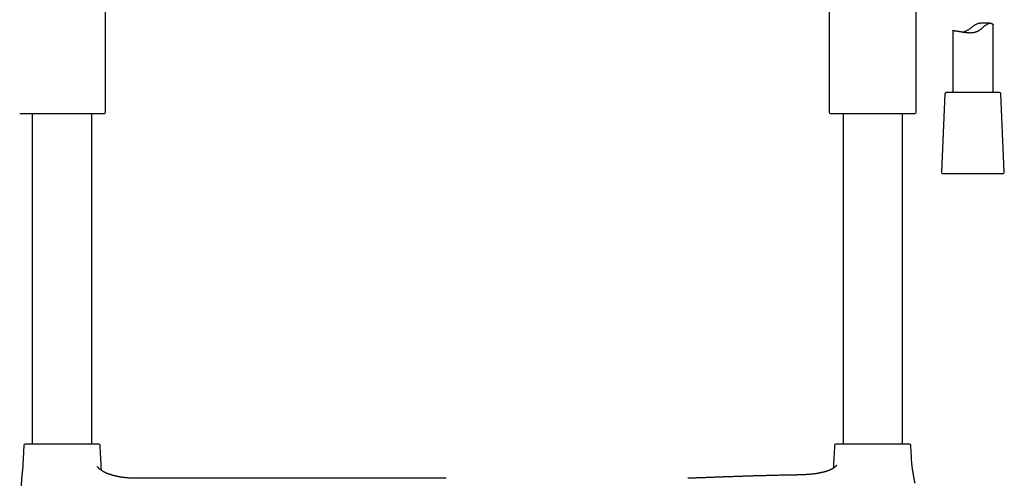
# Model space of a CAD drawing. Header units: millimetres. Extents: x 8 to 839, y 12 to 2009.
# Tile 16 of 22: x 403 to 768, y 1328 to 1498. Entities that reach past the tile are written whole.
import ezdxf

# ---------------------------------------------------------------- set-up
doc = ezdxf.new("R2010")
doc.units = ezdxf.units.MM

msp = doc.modelspace()

# ---------------------------------------------------------------- linework, layer by layer
at = {"color": 7, "linetype": 'Continuous', "lineweight": 30}
for p, q in [((703.37, 1578.82), (703.37, 1464.18)), ((435.28, 1464.18), (435.28, 1509.08)), ((735.67, 1464.18), (735.67, 1509.08)), ((763.06, 1497.09), (759.85, 1497.09)), ((764.16, 1471.4), (764.16, 1496.55)), ((749.16, 1494.26), (749.16, 1471.4)), ((746.29, 1470.93), (745.03, 1441.93)), ((747.21, 1471.4), (746.79, 1471.4)), ((766.53, 1471.4), (747.21, 1471.4)), ((768.29, 1441.93), (767.03, 1470.93)), ((403.45, 1463.68), (404.82, 1463.61)), ((404.82, 1463.61), (419.13, 1463.61)), ((408.13, 1463.61), (408.13, 1341.05)), ((419.13, 1463.61), (433.44, 1463.61)), ((430.13, 1341.05), (430.13, 1463.61)), ((433.44, 1463.61), (434.8, 1463.68)), ((703.84, 1463.68), (705.21, 1463.61)), ((705.21, 1463.61), (733.83, 1463.61)), ((708.52, 1463.61), (708.52, 1341.05)), ((730.52, 1341.05), (730.52, 1463.61)), ((733.83, 1463.61), (735.19, 1463.68)), ((745.53, 1441.4), (767.79, 1441.4)), ((404.57, 1332.7), (404.57, 1332.72)), ((446.63, 1328.44), (446.48, 1328.44)), ((520.13, 1328.44), (446.63, 1328.44)), ((561.53, 1328.44), (520.13, 1328.44)), ((520.13, 1328.44), (520.13, 1328.44))]:
    msp.add_line(p, q, dxfattribs=at)
for centre, start, end in [((746.79, 1470.9), 90, 177.5187), ((766.53, 1470.9), 2.4813, 90), ((434.78, 1464.18), 272.663, 0), ((703.87, 1464.18), 180, 267.337), ((735.17, 1464.18), 272.663, 0), ((745.53, 1441.9), 177.5187, 270), ((767.79, 1441.9), 270, 2.4813), ((405.5, 1340.55), 90, 176.5802), ((432.76, 1340.55), 3.4198, 90), ((705.89, 1340.55), 90, 176.5802), ((733.15, 1340.55), 3.4198, 90)]:
    msp.add_arc(centre, 0.5, start, end, dxfattribs=at)
for points, knots in [([(749.16, 1494.26), (749.16, 1494.27), (749.16, 1494.29), (749.18, 1494.31), (749.22, 1494.32), (749.26, 1494.34), (749.32, 1494.35), (749.39, 1494.35), (749.47, 1494.35), (749.57, 1494.35), (749.68, 1494.35), (749.8, 1494.34), (749.93, 1494.32), (750.07, 1494.31), (750.22, 1494.29), (750.38, 1494.27), (750.55, 1494.24), (750.73, 1494.21), (750.92, 1494.18), (751.12, 1494.15), (751.33, 1494.11), (751.55, 1494.07), (751.78, 1494.03), (752.01, 1493.99), (752.26, 1493.95), (752.51, 1493.91), (752.77, 1493.86), (753.04, 1493.82), (753.32, 1493.78), (753.6, 1493.74), (753.89, 1493.7), (754.19, 1493.67), (754.49, 1493.64), (754.8, 1493.62), (755.12, 1493.6), (755.44, 1493.59), (755.8, 1493.59), (756.2, 1493.61), (756.56, 1493.64), (756.85, 1493.68), (757.07, 1493.72), (757.29, 1493.76), (757.5, 1493.82), (757.71, 1493.88), (757.91, 1493.94), (758.11, 1494.01), (758.31, 1494.1), (758.51, 1494.19), (758.7, 1494.29), (758.89, 1494.4), (759.11, 1494.54), (759.37, 1494.72), (759.66, 1494.94), (759.94, 1495.17), (760.21, 1495.4), (760.48, 1495.64), (760.74, 1495.87), (761.01, 1496.1), (761.27, 1496.31), (761.53, 1496.51), (761.74, 1496.65), (761.91, 1496.75), (762.04, 1496.83), (762.17, 1496.89), (762.3, 1496.94), (762.42, 1496.98), (762.58, 1497.03), (762.77, 1497.07), (762.99, 1497.09), (763.17, 1497.08), (763.32, 1497.07), (763.44, 1497.05), (763.55, 1497.02), (763.65, 1496.99), (763.75, 1496.95), (763.83, 1496.9), (763.91, 1496.86), (763.97, 1496.81), (764.03, 1496.77), (764.08, 1496.72), (764.11, 1496.67), (764.14, 1496.63), (764.16, 1496.58), (764.16, 1496.56), (764.16, 1496.55)], [0, 0, 0, 0, 0.012001, 0.025364, 0.038728, 0.05118, 0.063633, 0.076176, 0.088719, 0.101549, 0.114379, 0.127308, 0.140238, 0.152411, 0.164584, 0.176841, 0.189097, 0.20161, 0.214122, 0.226722, 0.239321, 0.251755, 0.264188, 0.276703, 0.289218, 0.301985, 0.314753, 0.327608, 0.340463, 0.353321, 0.366178, 0.379132, 0.392086, 0.405368, 0.41865, 0.432065, 0.44548, 0.463037, 0.480696, 0.489703, 0.49871, 0.507787, 0.516863, 0.525646, 0.53443, 0.543286, 0.552141, 0.561222, 0.570304, 0.579459, 0.588615, 0.604134, 0.619657, 0.635298, 0.65094, 0.666778, 0.682616, 0.698555, 0.714492, 0.730037, 0.745663, 0.75365, 0.761637, 0.769708, 0.777778, 0.785558, 0.793338, 0.809038, 0.825126, 0.841323, 0.852289, 0.863257, 0.874308, 0.885361, 0.896632, 0.907903, 0.919238, 0.930572, 0.942139, 0.953706, 0.965337, 0.976967, 0.988803, 1, 1, 1, 1]), ([(759.85, 1497.09), (759.83, 1497.09), (759.74, 1497.09), (759.54, 1497.08), (759.27, 1497.06), (758.95, 1497.01), (758.63, 1496.94), (758.31, 1496.84), (758, 1496.72), (757.7, 1496.57), (757.4, 1496.41), (757.1, 1496.22), (756.78, 1496), (756.46, 1495.77), (756.14, 1495.53), (755.82, 1495.28), (755.51, 1495.04), (755.18, 1494.8), (754.85, 1494.57), (754.51, 1494.35), (754.21, 1494.19), (753.97, 1494.08), (753.78, 1494), (753.59, 1493.93), (753.4, 1493.86), (753.26, 1493.82), (753.19, 1493.8), (753.19, 1493.8)], [0, 0, 0, 0, 0.0085863, 0.0378532, 0.0808292, 0.1240576, 0.1681864, 0.21268, 0.2556679, 0.2989472, 0.3429399, 0.3871046, 0.4382213, 0.4893462, 0.540819, 0.5922932, 0.6444261, 0.6965535, 0.7491761, 0.8017808, 0.8566133, 0.8842513, 0.9118893, 0.9402189, 0.9685486, 0.9971192, 1, 1, 1, 1]), ([(405, 1340.58), (404.98, 1340.3), (404.95, 1339.68), (404.89, 1338.71), (404.83, 1337.66), (404.78, 1336.6), (404.7, 1335.18), (404.63, 1333.88), (404.58, 1332.94), (404.57, 1332.7)], [0, 0, 0, 0, 0.105829, 0.23619, 0.369215, 0.504242, 0.640608, 0.910013, 1, 1, 1, 1]), ([(409.49, 1341.05), (409.38, 1341.05), (409.16, 1341.05), (408.85, 1341.05), (408.55, 1341.05), (408.26, 1341.05), (407.99, 1341.05), (407.74, 1341.05), (407.51, 1341.05), (407.31, 1341.05), (407.12, 1341.05), (406.95, 1341.05), (406.78, 1341.05), (406.59, 1341.05), (406.41, 1341.05), (406.22, 1341.05), (406.05, 1341.05), (405.91, 1341.05), (405.77, 1341.05), (405.65, 1341.05), (405.56, 1341.05), (405.51, 1341.05), (405.5, 1341.05), (405.5, 1341.05)], [0, 0, 0, 0, 0.043545, 0.087008, 0.13044, 0.173891, 0.217414, 0.262674, 0.298899, 0.33508, 0.371249, 0.407434, 0.443665, 0.47997, 0.531495, 0.582901, 0.634273, 0.685695, 0.737251, 0.803007, 0.868601, 0.934206, 1, 1, 1, 1]), ([(432.76, 1341.05), (432.75, 1341.05), (432.75, 1341.05), (432.71, 1341.05), (432.66, 1341.05), (432.57, 1341.05), (432.48, 1341.05), (432.37, 1341.05), (432.25, 1341.05), (432.12, 1341.05), (431.97, 1341.05), (431.81, 1341.05), (431.63, 1341.05), (431.43, 1341.05), (431.21, 1341.05), (430.98, 1341.05), (430.73, 1341.05), (430.46, 1341.05), (430.17, 1341.05), (429.86, 1341.05), (429.51, 1341.05), (429.15, 1341.05), (428.79, 1341.05), (428.43, 1341.05), (428.09, 1341.05), (427.73, 1341.05), (427.36, 1341.05), (426.98, 1341.05), (426.61, 1341.05), (426.26, 1341.05), (425.93, 1341.05), (425.59, 1341.05), (425.24, 1341.05), (424.9, 1341.05), (424.49, 1341.05), (424.03, 1341.05), (423.51, 1341.05), (422.99, 1341.05), (422.46, 1341.05), (421.87, 1341.05), (421.23, 1341.05), (420.53, 1341.05), (419.83, 1341.05), (419.17, 1341.05), (418.56, 1341.05), (418, 1341.05), (417.44, 1341.05), (416.89, 1341.05), (416.37, 1341.05), (415.89, 1341.05), (415.44, 1341.05), (415, 1341.05), (414.57, 1341.05), (414.14, 1341.05), (413.7, 1341.05), (413.26, 1341.05), (412.82, 1341.05), (412.39, 1341.05), (411.96, 1341.05), (411.55, 1341.05), (411.14, 1341.05), (410.72, 1341.05), (410.29, 1341.05), (409.88, 1341.05), (409.62, 1341.05), (409.49, 1341.05)], [0, 0, 0, 0, 0.017542, 0.035041, 0.052529, 0.070033, 0.087586, 0.101902, 0.116188, 0.130459, 0.144731, 0.159022, 0.173348, 0.188735, 0.204091, 0.219435, 0.234788, 0.25017, 0.265008, 0.282087, 0.299149, 0.316222, 0.333334, 0.347847, 0.362333, 0.37681, 0.391295, 0.405804, 0.420892, 0.432967, 0.445027, 0.457083, 0.469145, 0.481222, 0.493324, 0.510498, 0.527634, 0.544757, 0.561898, 0.579083, 0.601002, 0.622866, 0.644735, 0.666666, 0.684208, 0.701707, 0.719194, 0.736699, 0.754252, 0.768568, 0.782853, 0.797124, 0.811397, 0.825688, 0.840013, 0.855401, 0.870756, 0.886101, 0.901454, 0.916836, 0.931675, 0.948757, 0.965819, 0.982891, 1, 1, 1, 1]), ([(433.75, 1331.36), (433.72, 1332.02), (433.66, 1333.05), (433.59, 1334.44), (433.53, 1335.52), (433.48, 1336.59), (433.42, 1337.66), (433.36, 1338.7), (433.31, 1339.68), (433.27, 1340.3), (433.26, 1340.58)], [0, 0, 0, 0, 0.21645, 0.333985, 0.451345, 0.568124, 0.683758, 0.797678, 0.909316, 1, 1, 1, 1]), ([(705.39, 1340.58), (705.37, 1340.3), (705.33, 1339.68), (705.28, 1338.71), (705.22, 1337.66), (705.17, 1336.6), (705.09, 1335.18), (705.01, 1333.7), (704.95, 1332.58), (704.93, 1332.16)], [0, 0, 0, 0, 0.099109, 0.221177, 0.345738, 0.472173, 0.599863, 0.852126, 1, 1, 1, 1]), ([(729.15, 1341.05), (729.04, 1341.05), (728.82, 1341.05), (728.47, 1341.05), (728.12, 1341.05), (727.75, 1341.05), (727.37, 1341.05), (727, 1341.05), (726.65, 1341.05), (726.32, 1341.05), (725.98, 1341.05), (725.63, 1341.05), (725.28, 1341.05), (724.88, 1341.05), (724.42, 1341.05), (723.9, 1341.05), (723.38, 1341.05), (722.85, 1341.05), (722.26, 1341.05), (721.62, 1341.05), (720.92, 1341.05), (720.22, 1341.05), (719.56, 1341.05), (718.95, 1341.05), (718.39, 1341.05), (717.83, 1341.05), (717.28, 1341.05), (716.76, 1341.05), (716.27, 1341.05), (715.83, 1341.05), (715.39, 1341.05), (714.96, 1341.05), (714.53, 1341.05), (714.09, 1341.05), (713.65, 1341.05), (713.21, 1341.05), (712.78, 1341.05), (712.35, 1341.05), (711.94, 1341.05), (711.53, 1341.05), (711.11, 1341.05), (710.68, 1341.05), (710.27, 1341.05), (709.9, 1341.05), (709.55, 1341.05), (709.24, 1341.05), (708.94, 1341.05), (708.65, 1341.05), (708.38, 1341.05), (708.12, 1341.05), (707.9, 1341.05), (707.7, 1341.05), (707.51, 1341.05), (707.33, 1341.05), (707.17, 1341.05), (706.98, 1341.05), (706.8, 1341.05), (706.61, 1341.05), (706.44, 1341.05), (706.3, 1341.05), (706.16, 1341.05), (706.04, 1341.05), (705.95, 1341.05), (705.9, 1341.05), (705.89, 1341.05), (705.89, 1341.05)], [0, 0, 0, 0, 0.014515, 0.029003, 0.04348, 0.057964, 0.072471, 0.087558, 0.099633, 0.111693, 0.123749, 0.135811, 0.147888, 0.15999, 0.177165, 0.1943, 0.211424, 0.228564, 0.24575, 0.267668, 0.289533, 0.311401, 0.333332, 0.350874, 0.368374, 0.385861, 0.403366, 0.420919, 0.435235, 0.44952, 0.463791, 0.478064, 0.492355, 0.506681, 0.522068, 0.537424, 0.552768, 0.568121, 0.583503, 0.598341, 0.61542, 0.632483, 0.649556, 0.666667, 0.68118, 0.695666, 0.710143, 0.724628, 0.739138, 0.754225, 0.7663, 0.778361, 0.790417, 0.802479, 0.814555, 0.826657, 0.843832, 0.860967, 0.878091, 0.895232, 0.912417, 0.934336, 0.9562, 0.978069, 1, 1, 1, 1]), ([(733.15, 1341.05), (733.14, 1341.05), (733.14, 1341.05), (733.1, 1341.05), (733.04, 1341.05), (732.96, 1341.05), (732.87, 1341.05), (732.76, 1341.05), (732.64, 1341.05), (732.51, 1341.05), (732.36, 1341.05), (732.2, 1341.05), (732.02, 1341.05), (731.82, 1341.05), (731.6, 1341.05), (731.37, 1341.05), (731.11, 1341.05), (730.85, 1341.05), (730.56, 1341.05), (730.25, 1341.05), (729.9, 1341.05), (729.54, 1341.05), (729.28, 1341.05), (729.15, 1341.05)], [0, 0, 0, 0, 0.052625, 0.105124, 0.157585, 0.2101, 0.262757, 0.305706, 0.348562, 0.391375, 0.434193, 0.477066, 0.520041, 0.566203, 0.61227, 0.658303, 0.704362, 0.750508, 0.795026, 0.84627, 0.897458, 0.948674, 1, 1, 1, 1]), ([(733.95, 1334.97), (733.94, 1335.15), (733.91, 1335.7), (733.87, 1336.59), (733.81, 1337.66), (733.75, 1338.7), (733.7, 1339.68), (733.66, 1340.3), (733.64, 1340.58)], [0, 0, 0, 0, 0.097614, 0.289683, 0.479869, 0.667235, 0.850847, 1, 1, 1, 1]), ([(404.57, 1332.72), (404.57, 1332.68), (404.57, 1332.59), (404.56, 1332.47), (404.55, 1332.34), (404.54, 1332.22), (404.53, 1332.11), (404.52, 1332.02), (404.52, 1331.94), (404.51, 1331.88), (404.51, 1331.82), (404.5, 1331.77), (404.5, 1331.73), (404.49, 1331.69), (404.49, 1331.66), (404.49, 1331.64), (404.49, 1331.62), (404.48, 1331.61), (404.48, 1331.59), (404.48, 1331.57), (404.48, 1331.54), (404.47, 1331.51), (404.47, 1331.46), (404.46, 1331.41), (404.46, 1331.35), (404.45, 1331.29), (404.44, 1331.23), (404.44, 1331.17), (404.43, 1331.11), (404.42, 1331.05), (404.42, 1330.99), (404.41, 1330.94), (404.4, 1330.9), (404.4, 1330.87), (404.4, 1330.84), (404.39, 1330.8), (404.39, 1330.75), (404.38, 1330.71), (404.37, 1330.65), (404.37, 1330.6), (404.36, 1330.55), (404.36, 1330.5), (404.35, 1330.45), (404.34, 1330.38), (404.33, 1330.29), (404.32, 1330.21), (404.31, 1330.15), (404.31, 1330.1), (404.3, 1330.05), (404.3, 1330), (404.29, 1329.95), (404.29, 1329.89), (404.28, 1329.83), (404.27, 1329.77), (404.26, 1329.7), (404.26, 1329.62), (404.25, 1329.54), (404.24, 1329.45), (404.23, 1329.33), (404.21, 1329.16), (404.2, 1328.95), (404.18, 1328.72), (404.16, 1328.47), (404.14, 1328.19), (404.12, 1327.87), (404.1, 1327.52), (404.08, 1327.18), (404.06, 1326.85), (404.05, 1326.56), (404.04, 1326.28), (404.02, 1326.01), (404.01, 1325.75), (404, 1325.51), (404, 1325.29), (403.99, 1325.14), (403.99, 1325.03), (403.99, 1324.95), (403.99, 1324.89), (403.99, 1324.83), (403.99, 1324.75), (403.98, 1324.65), (403.98, 1324.53), (403.98, 1324.4), (403.97, 1324.25), (403.97, 1324.14), (403.97, 1324.09)], [0, 0, 0, 0, 0.021609, 0.050205, 0.077808, 0.104078, 0.12872, 0.151482, 0.167907, 0.18295, 0.196535, 0.208598, 0.219084, 0.227949, 0.23423, 0.239274, 0.243072, 0.246543, 0.250426, 0.254725, 0.259443, 0.269193, 0.280388, 0.293055, 0.306803, 0.321426, 0.336009, 0.350529, 0.364979, 0.379081, 0.392154, 0.403604, 0.413408, 0.419563, 0.426808, 0.435203, 0.444756, 0.455474, 0.466818, 0.479116, 0.490144, 0.499892, 0.508433, 0.525042, 0.542562, 0.560235, 0.568628, 0.577267, 0.586187, 0.595387, 0.605086, 0.613126, 0.62228, 0.631993, 0.640731, 0.648487, 0.655388, 0.661621, 0.667446, 0.67913, 0.691261, 0.704031, 0.71763, 0.734077, 0.752044, 0.771735, 0.793292, 0.811197, 0.828386, 0.844586, 0.859698, 0.875461, 0.889656, 0.902241, 0.913196, 0.918062, 0.922541, 0.926145, 0.930931, 0.936953, 0.945844, 0.956573, 0.969155, 0.98361, 1, 1, 1, 1]), ([(446.63, 1328.44), (446.41, 1328.44), (445.98, 1328.45), (445.36, 1328.46), (444.77, 1328.49), (444.21, 1328.52), (443.68, 1328.56), (443.18, 1328.6), (442.73, 1328.65), (442.31, 1328.69), (441.91, 1328.74), (441.55, 1328.79), (441.2, 1328.84), (440.88, 1328.9), (440.58, 1328.95), (440.3, 1328.99), (440.06, 1329.04), (439.84, 1329.08), (439.66, 1329.12), (439.52, 1329.15), (439.41, 1329.17), (439.32, 1329.19), (439.26, 1329.21), (439.2, 1329.22), (439.13, 1329.23), (439.04, 1329.25), (438.92, 1329.28), (438.79, 1329.31), (438.64, 1329.35), (438.5, 1329.39), (438.34, 1329.43), (438.12, 1329.48), (437.82, 1329.57), (437.48, 1329.67), (437.18, 1329.76), (436.92, 1329.85), (436.68, 1329.93), (436.45, 1330.02), (436.2, 1330.11), (435.94, 1330.21), (435.64, 1330.34), (435.34, 1330.47), (435.01, 1330.63), (434.71, 1330.79), (434.41, 1330.95), (434.15, 1331.1), (433.93, 1331.24), (433.75, 1331.36), (433.59, 1331.47), (433.43, 1331.59), (433.31, 1331.69), (433.23, 1331.75), (433.18, 1331.8), (433.13, 1331.84), (433.08, 1331.88), (433.03, 1331.93), (432.98, 1331.97), (432.94, 1332.01), (432.9, 1332.05), (432.87, 1332.09), (432.83, 1332.12), (432.8, 1332.16), (432.77, 1332.19), (432.74, 1332.23), (432.69, 1332.28), (432.64, 1332.34), (432.57, 1332.42), (432.51, 1332.5), (432.45, 1332.57), (432.4, 1332.64), (432.36, 1332.71), (432.32, 1332.77), (432.3, 1332.81), (432.28, 1332.84), (432.28, 1332.85), (432.28, 1332.85), (432.28, 1332.85)], [0, 0, 0, 0, 0.037761, 0.073682, 0.107854, 0.14032, 0.171098, 0.200191, 0.226073, 0.250447, 0.27331, 0.294663, 0.314506, 0.33391, 0.351634, 0.36769, 0.382071, 0.394687, 0.405537, 0.413634, 0.420381, 0.425785, 0.428359, 0.431478, 0.435718, 0.441072, 0.448102, 0.456377, 0.465118, 0.474025, 0.483097, 0.49233, 0.514714, 0.537886, 0.554164, 0.569864, 0.58499, 0.599547, 0.613436, 0.632095, 0.648483, 0.670957, 0.693224, 0.713959, 0.735047, 0.756918, 0.773654, 0.788208, 0.801368, 0.816844, 0.832148, 0.837277, 0.841199, 0.847572, 0.852752, 0.857749, 0.864062, 0.868887, 0.872772, 0.877691, 0.882024, 0.885435, 0.889615, 0.894482, 0.898391, 0.907471, 0.917596, 0.928904, 0.937726, 0.947593, 0.958956, 0.970587, 0.980167, 0.989276, 0.995101, 1, 1, 1, 1]), ([(706.12, 1333.27), (706.12, 1333.27), (706.12, 1333.27), (706.12, 1333.26), (706.11, 1333.25), (706.08, 1333.21), (706.05, 1333.16), (706.01, 1333.11), (705.95, 1333.04), (705.89, 1332.97), (705.83, 1332.89), (705.76, 1332.82), (705.68, 1332.75), (705.62, 1332.69), (705.57, 1332.64), (705.53, 1332.61), (705.49, 1332.58), (705.46, 1332.55), (705.43, 1332.52), (705.4, 1332.5), (705.36, 1332.47), (705.33, 1332.44), (705.3, 1332.42), (705.26, 1332.39), (705.22, 1332.36), (705.18, 1332.34), (705.15, 1332.31), (705.11, 1332.28), (705.07, 1332.25), (705.03, 1332.23), (704.98, 1332.19), (704.91, 1332.15), (704.84, 1332.11), (704.77, 1332.07), (704.7, 1332.02), (704.61, 1331.97), (704.52, 1331.92), (704.42, 1331.87), (704.33, 1331.82), (704.24, 1331.78), (704.16, 1331.73), (704.06, 1331.69), (703.97, 1331.65), (703.85, 1331.59), (703.73, 1331.54), (703.6, 1331.49), (703.47, 1331.43), (703.33, 1331.38), (703.18, 1331.32), (703.01, 1331.25), (702.83, 1331.19), (702.66, 1331.13), (702.48, 1331.07), (702.31, 1331.02), (702.14, 1330.97), (701.98, 1330.92), (701.83, 1330.88), (701.69, 1330.84), (701.58, 1330.8), (701.48, 1330.78), (701.4, 1330.76), (701.31, 1330.73), (701.19, 1330.7), (701.02, 1330.66), (700.83, 1330.61), (700.6, 1330.56), (700.35, 1330.51), (700.09, 1330.45), (699.82, 1330.4), (699.52, 1330.34), (699.2, 1330.28), (698.84, 1330.22), (698.47, 1330.16), (698.07, 1330.11), (697.66, 1330.05), (697.21, 1330), (696.73, 1329.95), (696.22, 1329.9), (695.68, 1329.86), (695.13, 1329.82), (694.56, 1329.78), (693.98, 1329.75), (693.37, 1329.73), (692.73, 1329.7), (692.11, 1329.69), (691.7, 1329.68), (691.52, 1329.68)], [0, 0, 0, 0, 0.001303, 0.010305, 0.019107, 0.030631, 0.041859, 0.052053, 0.064875, 0.075622, 0.085797, 0.09793, 0.106593, 0.116986, 0.120794, 0.125375, 0.130586, 0.134783, 0.137576, 0.141389, 0.145602, 0.148841, 0.151546, 0.155646, 0.160208, 0.163975, 0.167141, 0.171156, 0.17581, 0.179207, 0.183318, 0.190105, 0.195951, 0.202374, 0.209287, 0.215595, 0.224104, 0.231833, 0.238648, 0.245094, 0.251999, 0.258553, 0.265363, 0.273221, 0.282554, 0.29167, 0.299981, 0.308465, 0.319512, 0.330724, 0.341926, 0.353248, 0.363497, 0.374463, 0.384669, 0.394059, 0.404085, 0.412537, 0.419348, 0.424715, 0.42916, 0.433636, 0.441367, 0.450991, 0.462533, 0.476019, 0.491484, 0.505911, 0.521767, 0.539086, 0.557902, 0.578258, 0.600199, 0.622802, 0.646962, 0.672733, 0.70017, 0.729332, 0.760279, 0.79307, 0.824798, 0.858163, 0.893199, 0.92993, 0.968371, 1, 1, 1, 1]), ([(735.22, 1326.66), (735.22, 1326.66), (735.22, 1326.66), (735.22, 1326.67), (735.21, 1326.67), (735.21, 1326.68), (735.21, 1326.68), (735.21, 1326.68), (735.21, 1326.69), (735.21, 1326.7), (735.2, 1326.72), (735.2, 1326.74), (735.19, 1326.79), (735.17, 1326.87), (735.16, 1326.94), (735.14, 1327.01), (735.13, 1327.05), (735.12, 1327.1), (735.11, 1327.15), (735.1, 1327.21), (735.09, 1327.25), (735.08, 1327.3), (735.08, 1327.33), (735.07, 1327.37), (735.06, 1327.41), (735.05, 1327.45), (735.04, 1327.49), (735.03, 1327.56), (735.02, 1327.64), (735, 1327.73), (734.98, 1327.82), (734.96, 1327.91), (734.95, 1327.99), (734.93, 1328.08), (734.91, 1328.18), (734.89, 1328.28), (734.88, 1328.37), (734.86, 1328.45), (734.85, 1328.52), (734.84, 1328.58), (734.83, 1328.64), (734.82, 1328.69), (734.81, 1328.74), (734.8, 1328.8), (734.79, 1328.85), (734.78, 1328.92), (734.76, 1328.98), (734.75, 1329.04), (734.74, 1329.09), (734.73, 1329.15), (734.72, 1329.21), (734.71, 1329.28), (734.7, 1329.36), (734.67, 1329.49), (734.65, 1329.65), (734.61, 1329.86), (734.57, 1330.06), (734.54, 1330.27), (734.51, 1330.47), (734.47, 1330.68), (734.45, 1330.85), (734.43, 1330.96), (734.42, 1331), (734.42, 1331.04), (734.41, 1331.08), (734.4, 1331.12), (734.39, 1331.18), (734.38, 1331.24), (734.37, 1331.3), (734.36, 1331.37), (734.35, 1331.43), (734.35, 1331.49), (734.34, 1331.55), (734.33, 1331.61), (734.32, 1331.66), (734.31, 1331.73), (734.3, 1331.8), (734.29, 1331.89), (734.27, 1331.98), (734.26, 1332.06), (734.25, 1332.12), (734.24, 1332.18), (734.24, 1332.24), (734.23, 1332.3), (734.22, 1332.37), (734.21, 1332.44), (734.2, 1332.52), (734.19, 1332.59), (734.18, 1332.66), (734.17, 1332.72), (734.16, 1332.77), (734.16, 1332.84), (734.15, 1332.9), (734.14, 1332.97), (734.13, 1333.05), (734.12, 1333.13), (734.11, 1333.21), (734.1, 1333.29), (734.09, 1333.36), (734.08, 1333.45), (734.07, 1333.55), (734.06, 1333.65), (734.05, 1333.75), (734.04, 1333.84), (734.03, 1333.92), (734.02, 1334), (734.02, 1334.09), (734.01, 1334.19), (734, 1334.29), (733.99, 1334.37), (733.99, 1334.44), (733.98, 1334.48), (733.98, 1334.52), (733.98, 1334.56), (733.97, 1334.6), (733.97, 1334.65), (733.97, 1334.72), (733.96, 1334.83), (733.95, 1334.91), (733.95, 1334.97), (733.95, 1334.97)], [0, 0, 0, 0, 0.011566, 0.029743, 0.047748, 0.064828, 0.080755, 0.090664, 0.101498, 0.11329, 0.12585, 0.138567, 0.16594, 0.193916, 0.222407, 0.233741, 0.245168, 0.256696, 0.268326, 0.279333, 0.289219, 0.296782, 0.303489, 0.309346, 0.315286, 0.321834, 0.328998, 0.336422, 0.35, 0.363395, 0.376648, 0.386447, 0.396721, 0.407708, 0.419572, 0.432662, 0.442057, 0.451041, 0.458917, 0.465833, 0.47191, 0.47786, 0.482764, 0.488089, 0.494075, 0.500769, 0.507779, 0.51386, 0.518914, 0.523278, 0.53002, 0.536922, 0.544766, 0.553491, 0.575251, 0.592532, 0.612508, 0.633293, 0.649923, 0.668339, 0.690686, 0.694501, 0.69807, 0.70165, 0.70524, 0.709009, 0.713661, 0.718925, 0.72504, 0.731232, 0.736581, 0.741088, 0.746429, 0.751329, 0.75601, 0.761214, 0.767735, 0.775559, 0.783247, 0.789609, 0.794667, 0.799324, 0.804153, 0.80942, 0.814467, 0.820352, 0.82701, 0.833184, 0.838373, 0.842606, 0.84702, 0.851714, 0.856703, 0.862173, 0.868173, 0.874681, 0.880807, 0.886027, 0.891632, 0.89793, 0.905129, 0.912504, 0.91985, 0.926196, 0.931745, 0.936817, 0.942871, 0.949994, 0.956964, 0.963362, 0.96642, 0.969263, 0.971878, 0.974267, 0.976441, 0.979242, 0.984055, 0.990475, 0.99846, 1, 1, 1, 1]), ([(691.52, 1329.67), (691.36, 1329.67), (690.87, 1329.66), (690.04, 1329.65), (689.05, 1329.63), (688.09, 1329.61), (687.16, 1329.59), (686.26, 1329.57), (685.4, 1329.56), (684.56, 1329.54), (683.7, 1329.52), (682.81, 1329.5), (681.9, 1329.47), (681.02, 1329.45), (680.17, 1329.43), (679.34, 1329.41), (678.52, 1329.39), (677.7, 1329.36), (676.88, 1329.34), (676.09, 1329.32), (675.33, 1329.3), (674.6, 1329.28), (673.89, 1329.25), (673.18, 1329.23), (672.48, 1329.21), (671.79, 1329.19), (671.12, 1329.17), (670.48, 1329.15), (669.83, 1329.12), (669.18, 1329.1), (668.52, 1329.08), (667.89, 1329.06), (667.3, 1329.04), (666.74, 1329.02), (666.22, 1329), (665.74, 1328.98), (665.28, 1328.97), (664.82, 1328.95), (664.37, 1328.94), (663.84, 1328.92), (663.25, 1328.9), (662.59, 1328.87), (661.94, 1328.85), (661.29, 1328.82), (660.66, 1328.8), (660.01, 1328.78), (659.37, 1328.75), (658.72, 1328.73), (658.08, 1328.7), (657.53, 1328.68), (657.07, 1328.67), (656.7, 1328.65), (656.33, 1328.64), (655.98, 1328.63), (655.64, 1328.61), (655.31, 1328.6), (654.99, 1328.59), (654.7, 1328.58), (654.43, 1328.57), (654.17, 1328.56), (653.94, 1328.55), (653.73, 1328.54), (653.55, 1328.54), (653.39, 1328.53), (653.25, 1328.53), (653.12, 1328.52), (652.99, 1328.52), (652.88, 1328.51), (652.77, 1328.51), (652.67, 1328.5), (652.57, 1328.5), (652.48, 1328.5), (652.37, 1328.49), (652.27, 1328.49), (652.18, 1328.49), (652.1, 1328.48), (652.03, 1328.48), (651.96, 1328.48), (651.89, 1328.47), (651.82, 1328.47), (651.75, 1328.47), (651.68, 1328.47), (651.62, 1328.46), (651.55, 1328.46), (651.48, 1328.46), (651.41, 1328.46), (651.34, 1328.45), (651.28, 1328.45), (651.22, 1328.45), (651.16, 1328.45), (651.11, 1328.45), (651.07, 1328.44), (651.05, 1328.44), (651.03, 1328.44), (651.02, 1328.44), (651.02, 1328.44)], [0, 0, 0, 0, 0.007322, 0.023505, 0.039214, 0.054465, 0.069276, 0.083413, 0.09716, 0.110534, 0.123553, 0.13861, 0.153216, 0.167404, 0.181204, 0.194645, 0.20775, 0.221677, 0.235229, 0.248415, 0.261244, 0.273727, 0.285874, 0.297694, 0.310329, 0.322589, 0.334484, 0.346021, 0.357207, 0.370048, 0.382412, 0.394306, 0.405734, 0.416702, 0.427211, 0.436705, 0.446088, 0.455552, 0.465102, 0.474741, 0.489257, 0.503989, 0.518952, 0.534159, 0.549624, 0.565359, 0.582493, 0.599961, 0.617774, 0.635929, 0.647512, 0.659226, 0.671014, 0.68252, 0.693668, 0.705682, 0.717234, 0.728318, 0.738925, 0.749051, 0.758688, 0.767832, 0.776478, 0.783421, 0.790001, 0.796383, 0.80268, 0.808892, 0.815018, 0.819941, 0.825277, 0.831034, 0.837195, 0.843594, 0.850193, 0.855019, 0.859947, 0.864978, 0.870113, 0.875351, 0.880841, 0.886473, 0.892552, 0.899081, 0.906061, 0.913495, 0.921386, 0.929738, 0.938553, 0.947836, 0.95759, 0.967634, 0.978143, 0.989121, 1, 1, 1, 1])]:
    msp.add_open_spline(points, degree=3, knots=knots, dxfattribs=at)

doc.saveas('drawing.dxf')
